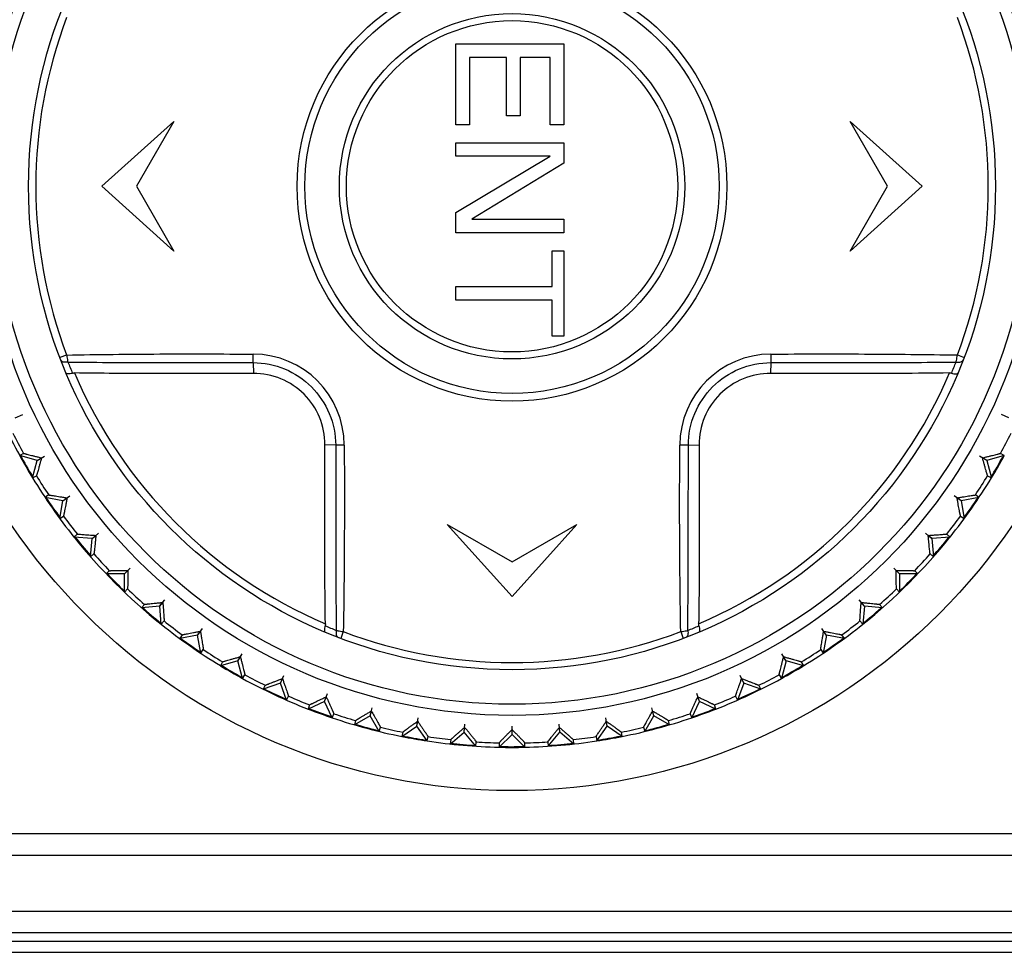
# Model space of a CAD drawing. Header units: millimetres. Extents: x 1117 to 38156, y -1945 to 7303.
# Tile 235 of 256: x 8915 to 8938, y 540 to 562. Entities that reach past the tile are written whole.
import ezdxf

# ---------------------------------------------------------------- set-up
doc = ezdxf.new("R2010")
doc.units = ezdxf.units.MM

msp = doc.modelspace()

# ---------------------------------------------------------------- linework, layer by layer
at = {"color": 7, "linetype": 'Continuous'}
for p, q in [((8925.133, 560.961), (8927.633, 560.961)), ((8925.133, 559.086), (8925.133, 560.961)), ((8927.633, 560.961), (8927.633, 559.086)), ((8926.303, 560.648), (8925.452, 560.648)), ((8925.452, 560.648), (8925.452, 559.086)), ((8926.303, 559.294), (8926.303, 560.648)), ((8927.314, 560.648), (8926.622, 560.648)), ((8926.622, 560.648), (8926.622, 559.294)), ((8927.314, 559.086), (8927.314, 560.648)), ((8916.933, 557.661), (8918.599, 559.161)), ((8918.599, 559.161), (8917.733, 557.661)), ((8925.452, 559.086), (8925.133, 559.086)), ((8926.622, 559.294), (8926.303, 559.294)), ((8927.633, 559.086), (8927.314, 559.086)), ((8934.267, 559.161), (8935.933, 557.661)), ((8935.133, 557.661), (8934.267, 559.161)), ((8925.133, 558.669), (8927.633, 558.669)), ((8925.133, 558.356), (8925.133, 558.669)), ((8927.633, 558.669), (8927.633, 558.2)), ((8927.314, 558.356), (8925.133, 558.356)), ((8925.133, 557.054), (8927.314, 558.356)), ((8927.633, 558.2), (8925.505, 556.898)), ((8918.599, 556.161), (8916.933, 557.661)), ((8917.733, 557.661), (8918.599, 556.161)), ((8934.267, 556.161), (8935.133, 557.661)), ((8935.933, 557.661), (8934.267, 556.161)), ((8925.133, 556.586), (8925.133, 557.054)), ((8925.505, 556.898), (8927.633, 556.898)), ((8927.633, 556.898), (8927.633, 556.586)), ((8927.633, 556.586), (8925.133, 556.586)), ((8927.367, 556.169), (8927.633, 556.169)), ((8927.367, 555.336), (8927.367, 556.169)), ((8927.633, 556.169), (8927.633, 554.19)), ((8925.133, 555.336), (8927.367, 555.336)), ((8925.133, 555.023), (8925.133, 555.336)), ((8927.367, 555.023), (8925.133, 555.023)), ((8927.367, 554.19), (8927.367, 555.023)), ((8927.633, 554.19), (8927.367, 554.19)), ((8916.115, 553.752), (8915.959, 553.693)), ((8936.751, 553.753), (8936.907, 553.693)), ((8920.436, 553.575), (8920.444, 553.323)), ((8932.43, 553.575), (8932.422, 553.323)), ((8914.923, 552.293), (8915.097, 552.374)), ((8937.943, 552.293), (8937.769, 552.374)), ((8922.348, 551.663), (8922.096, 551.672)), ((8930.518, 551.663), (8930.77, 551.672)), ((8915.117, 551.471), (8915.029, 551.421)), ((8915.436, 551.311), (8915.029, 551.421)), ((8915.327, 550.904), (8915.436, 551.311)), ((8915.435, 551.311), (8915.601, 551.407)), ((8915.436, 551.311), (8915.534, 551.368)), ((8937.432, 551.311), (8937.265, 551.407)), ((8937.43, 551.311), (8937.332, 551.368)), ((8937.838, 551.421), (8937.43, 551.311)), ((8937.43, 551.311), (8937.539, 550.904)), ((8937.838, 551.421), (8937.75, 551.471)), ((8915.327, 550.904), (8915.415, 550.955)), ((8937.451, 550.955), (8937.539, 550.904)), ((8915.699, 550.509), (8915.616, 550.45)), ((8916.031, 550.377), (8915.616, 550.45)), ((8916.03, 550.376), (8916.187, 550.486)), ((8916.031, 550.377), (8916.124, 550.442)), ((8936.836, 550.376), (8936.679, 550.486)), ((8936.835, 550.377), (8936.742, 550.442)), ((8937.25, 550.45), (8936.835, 550.377)), ((8937.25, 550.45), (8937.167, 550.509)), ((8915.958, 549.962), (8916.031, 550.377)), ((8936.835, 550.377), (8936.908, 549.962)), ((8915.958, 549.962), (8916.041, 550.02)), ((8936.825, 550.02), (8936.908, 549.962)), ((8924.933, 549.827), (8926.433, 548.961)), ((8926.433, 548.161), (8924.933, 549.827)), ((8927.933, 549.827), (8926.433, 548.161)), ((8926.433, 548.961), (8927.933, 549.827)), ((8916.363, 549.6), (8916.285, 549.535)), ((8916.706, 549.498), (8916.285, 549.535)), ((8916.669, 549.078), (8916.706, 549.498)), ((8916.704, 549.497), (8916.851, 549.621)), ((8916.706, 549.498), (8916.792, 549.571)), ((8936.162, 549.497), (8936.015, 549.621)), ((8936.16, 549.498), (8936.074, 549.571)), ((8936.581, 549.535), (8936.16, 549.498)), ((8936.16, 549.498), (8936.197, 549.078)), ((8936.581, 549.535), (8936.503, 549.6)), ((8916.669, 549.078), (8916.747, 549.143)), ((8936.119, 549.143), (8936.197, 549.078)), ((8917.453, 548.68), (8917.589, 548.816)), ((8935.413, 548.68), (8935.278, 548.816)), ((8917.104, 548.753), (8917.032, 548.682)), ((8917.454, 548.682), (8917.032, 548.682)), ((8917.454, 548.682), (8917.534, 548.762)), ((8917.454, 548.26), (8917.454, 548.682)), ((8935.412, 548.682), (8935.332, 548.762)), ((8935.834, 548.682), (8935.412, 548.682)), ((8935.412, 548.682), (8935.412, 548.26)), ((8935.834, 548.682), (8935.762, 548.753)), ((8917.454, 548.26), (8917.526, 548.332)), ((8935.34, 548.332), (8935.412, 548.26)), ((8917.916, 547.974), (8917.851, 547.896)), ((8918.271, 547.933), (8917.851, 547.896)), ((8918.27, 547.932), (8918.393, 548.079)), ((8918.271, 547.933), (8918.344, 548.02)), ((8918.308, 547.513), (8918.271, 547.933)), ((8934.596, 547.932), (8934.473, 548.079)), ((8934.595, 547.933), (8934.523, 548.02)), ((8934.595, 547.933), (8934.559, 547.513)), ((8935.016, 547.896), (8934.595, 547.933)), ((8935.016, 547.896), (8934.95, 547.974)), ((8918.308, 547.513), (8918.373, 547.591)), ((8934.493, 547.591), (8934.559, 547.513)), ((8918.792, 547.269), (8918.734, 547.186)), ((8919.15, 547.259), (8918.734, 547.186)), ((8919.149, 547.257), (8919.259, 547.415)), ((8919.15, 547.259), (8919.215, 547.352)), ((8919.223, 546.843), (8919.15, 547.259)), ((8922.525, 547.343), (8922.466, 547.187)), ((8930.341, 547.343), (8930.4, 547.187)), ((8933.717, 547.257), (8933.607, 547.415)), ((8933.716, 547.259), (8933.643, 546.843)), ((8933.716, 547.259), (8933.652, 547.352)), ((8934.132, 547.186), (8933.716, 547.259)), ((8934.132, 547.186), (8934.074, 547.269)), ((8919.223, 546.843), (8919.281, 546.927)), ((8920.083, 546.662), (8920.179, 546.828)), ((8920.084, 546.664), (8920.141, 546.762)), ((8932.783, 546.662), (8932.687, 546.828)), ((8932.782, 546.664), (8932.726, 546.762)), ((8933.585, 546.927), (8933.643, 546.843)), ((8920.084, 546.664), (8919.676, 546.554)), ((8919.727, 546.642), (8919.676, 546.554)), ((8920.193, 546.256), (8920.084, 546.664)), ((8932.782, 546.664), (8932.673, 546.256)), ((8933.19, 546.554), (8932.782, 546.664)), ((8933.19, 546.554), (8933.139, 546.642)), ((8920.193, 546.256), (8920.244, 546.344)), ((8921.066, 546.15), (8921.147, 546.324)), ((8931.8, 546.15), (8931.719, 546.324)), ((8932.622, 546.344), (8932.673, 546.256)), ((8921.067, 546.152), (8920.67, 546.008)), ((8920.713, 546.1), (8920.67, 546.008)), ((8921.067, 546.152), (8921.114, 546.255)), ((8921.211, 545.756), (8921.067, 546.152)), ((8931.8, 546.152), (8931.655, 545.756)), ((8931.8, 546.152), (8931.752, 546.255)), ((8932.196, 546.008), (8931.8, 546.152)), ((8932.196, 546.008), (8932.153, 546.1)), ((8921.211, 545.756), (8921.254, 545.848)), ((8922.089, 545.727), (8922.155, 545.907)), ((8930.777, 545.727), (8930.711, 545.907)), ((8931.612, 545.848), (8931.655, 545.756)), ((8922.09, 545.728), (8921.708, 545.55)), ((8921.742, 545.645), (8921.708, 545.55)), ((8922.09, 545.728), (8922.129, 545.835)), ((8922.268, 545.346), (8922.09, 545.728)), ((8930.598, 545.346), (8930.776, 545.728)), ((8930.776, 545.728), (8930.737, 545.835)), ((8931.158, 545.55), (8930.776, 545.728)), ((8931.158, 545.55), (8931.124, 545.645)), ((8922.268, 545.346), (8922.303, 545.441)), ((8923.147, 545.395), (8922.781, 545.184)), ((8923.146, 545.393), (8923.196, 545.579)), ((8923.147, 545.395), (8923.176, 545.504)), ((8923.357, 545.03), (8923.147, 545.395)), ((8929.509, 545.03), (8929.72, 545.395)), ((8929.72, 545.393), (8929.67, 545.579)), ((8929.72, 545.395), (8929.69, 545.504)), ((8930.085, 545.184), (8929.72, 545.395)), ((8930.563, 545.441), (8930.598, 545.346)), ((8922.808, 545.282), (8922.781, 545.184)), ((8923.882, 544.913), (8924.228, 545.155)), ((8924.228, 545.154), (8924.261, 545.343)), ((8924.228, 545.155), (8924.248, 545.267)), ((8924.47, 544.81), (8924.228, 545.155)), ((8925.326, 545.009), (8925.343, 545.2)), ((8926.433, 544.961), (8926.433, 545.153)), ((8927.54, 545.009), (8927.523, 545.2)), ((8928.396, 544.81), (8928.638, 545.155)), ((8928.638, 545.154), (8928.605, 545.343)), ((8928.638, 545.155), (8928.618, 545.267)), ((8928.984, 544.913), (8928.638, 545.155)), ((8930.085, 545.184), (8930.059, 545.282)), ((8923.357, 545.03), (8923.384, 545.128)), ((8923.9, 545.013), (8923.882, 544.913)), ((8925.003, 544.739), (8925.326, 545.011)), ((8925.326, 545.011), (8925.336, 545.123)), ((8925.597, 544.687), (8925.326, 545.011)), ((8926.135, 544.664), (8926.433, 544.962)), ((8926.433, 544.962), (8926.433, 545.076)), ((8926.731, 544.664), (8926.433, 544.962)), ((8927.269, 544.687), (8927.54, 545.011)), ((8927.54, 545.011), (8927.53, 545.123)), ((8927.863, 544.739), (8927.54, 545.011)), ((8928.984, 544.913), (8928.966, 545.013)), ((8929.482, 545.128), (8929.509, 545.03)), ((8924.47, 544.81), (8924.488, 544.91)), ((8925.012, 544.841), (8925.003, 544.739)), ((8925.597, 544.687), (8925.606, 544.789)), ((8926.135, 544.766), (8926.135, 544.664)), ((8926.731, 544.664), (8926.731, 544.766)), ((8927.26, 544.789), (8927.269, 544.687)), ((8927.863, 544.739), (8927.854, 544.841)), ((8928.379, 544.91), (8928.396, 544.81)), ((8953.883, 542.661), (8898.983, 542.661)), ((8898.983, 542.161), (8953.883, 542.161)), ((8896.933, 540.87), (8955.933, 540.87)), ((8896.983, 540.37), (8955.884, 540.37)), ((8943.933, 540.161), (8908.933, 540.161)), ((8910.005, 539.914), (8942.861, 539.914))]:
    msp.add_line(p, q, dxfattribs=at)
for radius in [14, 12.258, 12, 11.2, 4.978, 4.8, 4, 3.838]:
    msp.add_circle((8926.433, 557.661), radius, dxfattribs=at)
for centre, radius, start, end in [((8926.433, 557.661), 11.033, 159.2548, 200.7466), ((8926.433, 557.661), 11.033, 339.2548, 20.7466), ((8894.519, 554.035), 25.921, 358.9846, 359.4214), ((8920.429, 551.656), 2.117, 0.2803, 89.7337), ((8932.437, 551.656), 2.117, 90.2789, 179.7357), ((8959.343, 554.149), 26.919, 180.8002, 181.2209), ((8927.281, 558.138), 12.03, 202.2238, 203.5485), ((8925.612, 558.126), 12.001, 336.4514, 337.7797), ((8926.433, 557.661), 11.02, 203.1008, 246.9001), ((8926.433, 557.661), 11.02, 293.1008, 336.9001), ((8926.433, 557.661), 13, 201.3147, 208.6853), ((8926.433, 557.661), 12.898, 206.325, 208.675), ((8926.433, 557.661), 12.898, 331.325, 333.675), ((8922.921, 524.754), 26.915, 90.7993, 91.2201), ((8930.06, 525.745), 25.922, 88.9877, 89.4245), ((8926.433, 557.661), 13, 208.6896, 211.3064), ((8926.433, 557.661), 12.983, 208.6946, 211.1528), ((8926.433, 557.661), 12.983, 328.6986, 331.1582), ((8926.433, 557.661), 13, 328.6936, 331.3104), ((8926.433, 557.661), 13, 211.3147, 218.6853), ((8926.433, 557.661), 12.898, 211.325, 213.675), ((8926.433, 557.661), 13, 321.3147, 328.6853), ((8926.433, 557.661), 12.898, 326.325, 328.675), ((8926.433, 557.661), 12.983, 213.6776, 216.323), ((8926.433, 557.661), 12.983, 323.6769, 326.3224), ((8926.433, 557.661), 12.898, 216.325, 218.675), ((8926.433, 557.661), 12.898, 321.325, 323.675), ((8926.433, 557.661), 13, 218.694, 231.306), ((8926.433, 557.661), 12.983, 218.6989, 221.1586), ((8926.433, 557.661), 13, 308.694, 321.306), ((8926.433, 557.661), 12.983, 318.6944, 321.1523), ((8926.433, 557.661), 12.898, 221.325, 223.675), ((8926.433, 557.661), 12.898, 316.325, 318.675), ((8926.433, 557.661), 12.983, 223.6805, 226.3195), ((8926.433, 557.661), 12.983, 313.6805, 316.3195), ((8926.433, 557.661), 12.898, 226.325, 228.675), ((8926.433, 557.661), 12.898, 311.325, 313.675), ((8926.433, 557.661), 12.983, 228.6944, 231.1523), ((8926.433, 557.661), 12.983, 308.6989, 311.1586), ((8926.433, 557.661), 13, 231.3147, 238.6853), ((8926.433, 557.661), 12.898, 231.325, 233.675), ((8926.899, 558.483), 12.002, 246.4515, 247.7797), ((8925.957, 558.507), 12.029, 292.2237, 293.5485), ((8926.433, 557.661), 13, 301.3147, 308.6853), ((8926.433, 557.661), 12.898, 306.325, 308.675), ((8926.433, 557.661), 11.033, 249.2548, 290.7466), ((8926.433, 557.661), 12.983, 233.677, 236.3224), ((8926.433, 557.661), 12.983, 303.6776, 306.323), ((8926.433, 557.661), 12.898, 236.325, 238.675), ((8926.433, 557.661), 12.898, 301.325, 303.675), ((8926.433, 557.661), 13, 238.6936, 241.3104), ((8926.433, 557.661), 12.983, 238.6986, 241.1582), ((8926.433, 557.661), 12.983, 298.6946, 301.1528), ((8926.433, 557.661), 13, 298.6896, 301.3063), ((8926.433, 557.661), 12.898, 241.325, 243.675), ((8926.433, 557.661), 12.898, 296.325, 298.675), ((8926.433, 557.661), 13, 241.3147, 248.6853), ((8926.433, 557.661), 13, 291.3147, 298.6853), ((8926.433, 557.661), 12.983, 243.6807, 246.3204), ((8926.433, 557.661), 12.898, 246.325, 248.675), ((8926.433, 557.661), 12.898, 291.325, 293.675), ((8926.433, 557.661), 12.983, 293.6796, 296.3193), ((8926.433, 557.661), 13, 248.6901, 251.3066), ((8926.433, 557.661), 12.983, 248.6951, 251.1531), ((8926.433, 557.661), 12.898, 251.325, 253.675), ((8926.433, 557.661), 12.898, 286.325, 288.675), ((8926.433, 557.661), 12.983, 288.6983, 291.1577), ((8926.433, 557.661), 13, 288.6934, 291.3099), ((8926.433, 557.661), 13, 251.3147, 258.6853), ((8926.433, 557.661), 12.983, 253.677, 256.3211), ((8926.433, 557.661), 13, 281.3147, 288.6853), ((8926.433, 557.661), 12.983, 283.6789, 286.323), ((8926.433, 557.661), 12.898, 256.325, 258.675), ((8926.433, 557.661), 12.983, 258.6973, 261.1566), ((8926.433, 557.661), 12.898, 281.325, 283.675), ((8926.433, 557.661), 13, 258.6924, 261.3093), ((8926.433, 557.661), 13, 261.3147, 268.6853), ((8926.433, 557.661), 12.898, 261.325, 263.675), ((8926.433, 557.661), 12.983, 263.6802, 266.322), ((8926.433, 557.661), 12.898, 266.325, 268.675), ((8926.433, 557.661), 13, 271.3147, 278.6853), ((8926.433, 557.661), 12.898, 271.325, 273.675), ((8926.433, 557.661), 12.983, 273.678, 276.3198), ((8926.433, 557.661), 12.898, 276.325, 278.675), ((8926.433, 557.661), 12.983, 278.6957, 281.1544), ((8926.433, 557.661), 13, 278.6907, 281.3076), ((8926.433, 557.661), 13, 268.6918, 271.3082), ((8926.433, 557.661), 12.983, 268.6968, 271.1554)]:
    msp.add_arc(centre, radius, start, end, dxfattribs=at)
for points, knots in [([(8916.144, 553.588), (8916.126, 553.584), (8916.09, 553.581), (8916.041, 553.587), (8916.002, 553.605), (8915.985, 553.626), (8915.981, 553.637)], [0, 0, 0, 0, 0.310285, 0.581754, 0.807537, 1, 1, 1, 1]), ([(8916.115, 553.752), (8916.474, 553.759), (8917.192, 553.768), (8918.272, 553.777), (8919.354, 553.779), (8920.077, 553.774), (8920.439, 553.773)], [0, 0, 0, 0, 0.248644, 0.498526, 0.749129, 1, 1, 1, 1]), ([(8916.115, 553.752), (8916.118, 553.738), (8916.126, 553.682), (8916.136, 553.628), (8916.144, 553.588)], [0, 0, 0, 0, 0.266416, 1, 1, 1, 1]), ([(8932.427, 553.773), (8932.789, 553.776), (8933.511, 553.777), (8934.594, 553.777), (8935.674, 553.768), (8936.392, 553.759), (8936.751, 553.753)], [0, 0, 0, 0, 0.250871, 0.501473, 0.751355, 1, 1, 1, 1]), ([(8936.722, 553.588), (8936.725, 553.6), (8936.736, 553.655), (8936.745, 553.71), (8936.751, 553.753)], [0, 0, 0, 0, 0.22799, 1, 1, 1, 1]), ([(8936.722, 553.588), (8936.74, 553.585), (8936.776, 553.581), (8936.826, 553.588), (8936.865, 553.606), (8936.881, 553.627), (8936.886, 553.638)], [0, 0, 0, 0, 0.310302, 0.581776, 0.807553, 1, 1, 1, 1]), ([(8916.144, 553.588), (8916.501, 553.585), (8917.214, 553.58), (8918.286, 553.577), (8919.181, 553.576), (8919.898, 553.575), (8920.256, 553.575), (8920.436, 553.575)], [0, 0, 0, 0, 0.248965, 0.498851, 0.749297, 0.874633, 1, 1, 1, 1]), ([(8920.436, 553.575), (8920.684, 553.575), (8921.186, 553.474), (8921.82, 553.048), (8922.246, 552.414), (8922.348, 551.912), (8922.348, 551.663)], [0, 0, 0, 0, 0.249991, 0.5, 0.750012, 1, 1, 1, 1]), ([(8930.518, 551.663), (8930.519, 551.912), (8930.62, 552.414), (8931.045, 553.048), (8931.68, 553.474), (8932.182, 553.575), (8932.43, 553.575)], [0, 0, 0, 0, 0.249895, 0.499843, 0.74991, 1, 1, 1, 1]), ([(8932.43, 553.575), (8932.789, 553.576), (8933.506, 553.575), (8934.58, 553.578), (8935.652, 553.58), (8936.366, 553.585), (8936.722, 553.588)], [0, 0, 0, 0, 0.250702, 0.501149, 0.751035, 1, 1, 1, 1]), ([(8916.253, 553.331), (8916.234, 553.326), (8916.201, 553.318), (8916.161, 553.313), (8916.134, 553.315), (8916.117, 553.319), (8916.106, 553.326), (8916.103, 553.333)], [0, 0, 0, 0, 0.363654, 0.657407, 0.772232, 0.865602, 1, 1, 1, 1]), ([(8916.253, 553.331), (8916.256, 553.332), (8916.271, 553.336), (8916.286, 553.337), (8916.297, 553.337)], [0, 0, 0, 0, 0.245459, 1, 1, 1, 1]), ([(8920.444, 553.323), (8920.096, 553.322), (8919.372, 553.321), (8918.295, 553.323), (8917.261, 553.325), (8916.602, 553.332), (8916.297, 553.337)], [0, 0, 0, 0, 0.251889, 0.523537, 0.779289, 1, 1, 1, 1]), ([(8922.096, 551.672), (8922.097, 551.888), (8922.013, 552.324), (8921.647, 552.874), (8921.096, 553.24), (8920.66, 553.325), (8920.444, 553.323)], [0, 0, 0, 0, 0.251374, 0.499999, 0.748624, 1, 1, 1, 1]), ([(8932.422, 553.323), (8932.206, 553.325), (8931.77, 553.24), (8931.219, 552.874), (8930.853, 552.324), (8930.769, 551.888), (8930.77, 551.672)], [0, 0, 0, 0, 0.251375, 0.5, 0.748626, 1, 1, 1, 1]), ([(8936.569, 553.337), (8936.184, 553.33), (8935.426, 553.324), (8934.043, 553.322), (8933.047, 553.321), (8932.422, 553.323)], [0, 0, 0, 0, 0.278996, 0.548235, 1, 1, 1, 1]), ([(8936.569, 553.337), (8936.573, 553.337), (8936.588, 553.337), (8936.603, 553.335), (8936.614, 553.332)], [0, 0, 0, 0, 0.25433, 1, 1, 1, 1]), ([(8936.614, 553.332), (8936.632, 553.326), (8936.665, 553.318), (8936.706, 553.313), (8936.732, 553.315), (8936.749, 553.319), (8936.76, 553.326), (8936.763, 553.333)], [0, 0, 0, 0, 0.363666, 0.65742, 0.772244, 0.865611, 1, 1, 1, 1]), ([(8922.11, 547.525), (8922.103, 547.91), (8922.097, 548.668), (8922.094, 550.051), (8922.093, 551.047), (8922.096, 551.672)], [0, 0, 0, 0, 0.279137, 0.548315, 1, 1, 1, 1]), ([(8922.348, 551.663), (8922.349, 551.305), (8922.347, 550.588), (8922.35, 549.513), (8922.353, 548.442), (8922.357, 547.728), (8922.36, 547.372)], [0, 0, 0, 0, 0.250703, 0.501149, 0.751035, 1, 1, 1, 1]), ([(8922.546, 551.667), (8922.549, 551.305), (8922.55, 550.582), (8922.549, 549.499), (8922.541, 548.42), (8922.531, 547.701), (8922.525, 547.343)], [0, 0, 0, 0, 0.250871, 0.501473, 0.751355, 1, 1, 1, 1]), ([(8930.341, 547.343), (8930.335, 547.701), (8930.325, 548.42), (8930.317, 549.499), (8930.315, 550.582), (8930.319, 551.305), (8930.321, 551.666)], [0, 0, 0, 0, 0.248645, 0.498527, 0.749129, 1, 1, 1, 1]), ([(8930.506, 547.372), (8930.509, 547.728), (8930.513, 548.442), (8930.516, 549.514), (8930.517, 550.409), (8930.519, 551.125), (8930.519, 551.484), (8930.518, 551.663)], [0, 0, 0, 0, 0.248965, 0.498851, 0.749297, 0.874633, 1, 1, 1, 1]), ([(8930.77, 551.672), (8930.772, 551.321), (8930.773, 550.594), (8930.771, 549.516), (8930.768, 548.484), (8930.762, 547.828), (8930.757, 547.525)], [0, 0, 0, 0, 0.253606, 0.525581, 0.780277, 1, 1, 1, 1]), ([(8915.117, 551.471), (8915.117, 551.472), (8915.121, 551.471), (8915.127, 551.47), (8915.138, 551.468), (8915.152, 551.465), (8915.17, 551.46), (8915.2, 551.453), (8915.245, 551.442), (8915.306, 551.427), (8915.376, 551.409), (8915.453, 551.389), (8915.506, 551.375), (8915.534, 551.368)], [0, 0, 0, 0, 0.00648, 0.022341, 0.047413, 0.081454, 0.124051, 0.174643, 0.297541, 0.445686, 0.614743, 0.800679, 1, 1, 1, 1]), ([(8915.534, 551.368), (8915.526, 551.341), (8915.512, 551.287), (8915.49, 551.211), (8915.471, 551.141), (8915.454, 551.081), (8915.441, 551.036), (8915.432, 551.007), (8915.427, 550.989), (8915.422, 550.975), (8915.419, 550.965), (8915.416, 550.959), (8915.416, 550.955), (8915.415, 550.955)], [0, 0, 0, 0, 0.199427, 0.385378, 0.554374, 0.70251, 0.825452, 0.876006, 0.918558, 0.952614, 0.977701, 0.993538, 1, 1, 1, 1]), ([(8937.332, 551.368), (8937.36, 551.375), (8937.413, 551.389), (8937.49, 551.409), (8937.56, 551.427), (8937.621, 551.442), (8937.666, 551.453), (8937.696, 551.46), (8937.714, 551.465), (8937.728, 551.468), (8937.739, 551.47), (8937.745, 551.471), (8937.749, 551.472), (8937.75, 551.471)], [0, 0, 0, 0, 0.199427, 0.385377, 0.554372, 0.702509, 0.82545, 0.876004, 0.918557, 0.952613, 0.9777, 0.993537, 1, 1, 1, 1]), ([(8937.451, 550.955), (8937.451, 550.955), (8937.45, 550.959), (8937.447, 550.965), (8937.444, 550.975), (8937.439, 550.989), (8937.434, 551.007), (8937.425, 551.036), (8937.413, 551.081), (8937.395, 551.141), (8937.376, 551.211), (8937.354, 551.287), (8937.34, 551.341), (8937.332, 551.368)], [0, 0, 0, 0, 0.006479, 0.02234, 0.047412, 0.081453, 0.124049, 0.17464, 0.297537, 0.445683, 0.614742, 0.800679, 1, 1, 1, 1]), ([(8915.699, 550.509), (8915.7, 550.509), (8915.703, 550.508), (8915.71, 550.508), (8915.721, 550.507), (8915.735, 550.505), (8915.753, 550.502), (8915.784, 550.498), (8915.829, 550.491), (8915.892, 550.481), (8915.963, 550.469), (8916.041, 550.456), (8916.096, 550.447), (8916.124, 550.442)], [0, 0, 0, 0, 0.006467, 0.022314, 0.047417, 0.081484, 0.124046, 0.174615, 0.297555, 0.445709, 0.614672, 0.800566, 1, 1, 1, 1]), ([(8916.124, 550.442), (8916.119, 550.414), (8916.109, 550.36), (8916.094, 550.281), (8916.081, 550.211), (8916.069, 550.149), (8916.06, 550.103), (8916.054, 550.073), (8916.05, 550.055), (8916.047, 550.041), (8916.045, 550.03), (8916.042, 550.024), (8916.042, 550.021), (8916.041, 550.02)], [0, 0, 0, 0, 0.199481, 0.385367, 0.554329, 0.702459, 0.82537, 0.875938, 0.918501, 0.952563, 0.977679, 0.993532, 1, 1, 1, 1]), ([(8936.742, 550.442), (8936.77, 550.447), (8936.825, 550.456), (8936.903, 550.469), (8936.974, 550.481), (8937.037, 550.491), (8937.082, 550.498), (8937.113, 550.502), (8937.131, 550.505), (8937.145, 550.507), (8937.156, 550.508), (8937.163, 550.508), (8937.166, 550.509), (8937.167, 550.509)], [0, 0, 0, 0, 0.199481, 0.385367, 0.554329, 0.702459, 0.82537, 0.875938, 0.918501, 0.952563, 0.977679, 0.993532, 1, 1, 1, 1]), ([(8936.825, 550.02), (8936.824, 550.021), (8936.824, 550.024), (8936.822, 550.03), (8936.819, 550.041), (8936.816, 550.055), (8936.812, 550.073), (8936.806, 550.103), (8936.797, 550.149), (8936.785, 550.211), (8936.772, 550.282), (8936.757, 550.36), (8936.747, 550.414), (8936.742, 550.442)], [0, 0, 0, 0, 0.006467, 0.022314, 0.047417, 0.081484, 0.124046, 0.174615, 0.297555, 0.445709, 0.614672, 0.800566, 1, 1, 1, 1]), ([(8916.363, 549.6), (8916.364, 549.601), (8916.368, 549.601), (8916.374, 549.601), (8916.385, 549.6), (8916.399, 549.6), (8916.418, 549.599), (8916.449, 549.597), (8916.495, 549.594), (8916.558, 549.589), (8916.63, 549.584), (8916.709, 549.578), (8916.764, 549.573), (8916.792, 549.571)], [0, 0, 0, 0, 0.006467, 0.022314, 0.047417, 0.081484, 0.124046, 0.174615, 0.297555, 0.445709, 0.614672, 0.800566, 1, 1, 1, 1]), ([(8916.792, 549.571), (8916.79, 549.543), (8916.784, 549.488), (8916.777, 549.408), (8916.769, 549.337), (8916.763, 549.274), (8916.758, 549.228), (8916.755, 549.197), (8916.752, 549.179), (8916.75, 549.165), (8916.749, 549.154), (8916.748, 549.148), (8916.747, 549.144), (8916.747, 549.143)], [0, 0, 0, 0, 0.199481, 0.385367, 0.554329, 0.702459, 0.82537, 0.875938, 0.918501, 0.952563, 0.977679, 0.993532, 1, 1, 1, 1]), ([(8936.074, 549.571), (8936.102, 549.573), (8936.157, 549.578), (8936.237, 549.584), (8936.309, 549.589), (8936.372, 549.594), (8936.418, 549.597), (8936.448, 549.599), (8936.467, 549.6), (8936.481, 549.6), (8936.492, 549.601), (8936.499, 549.601), (8936.502, 549.601), (8936.503, 549.6)], [0, 0, 0, 0, 0.199481, 0.385367, 0.554329, 0.702459, 0.82537, 0.875938, 0.918501, 0.952563, 0.977679, 0.993532, 1, 1, 1, 1]), ([(8936.119, 549.143), (8936.119, 549.144), (8936.119, 549.148), (8936.117, 549.154), (8936.116, 549.165), (8936.114, 549.179), (8936.112, 549.197), (8936.108, 549.228), (8936.103, 549.274), (8936.097, 549.337), (8936.089, 549.409), (8936.082, 549.488), (8936.076, 549.543), (8936.074, 549.571)], [0, 0, 0, 0, 0.006467, 0.022314, 0.047417, 0.081484, 0.124046, 0.174615, 0.297555, 0.445709, 0.614672, 0.800566, 1, 1, 1, 1]), ([(8917.104, 548.753), (8917.105, 548.754), (8917.108, 548.754), (8917.115, 548.755), (8917.126, 548.755), (8917.14, 548.756), (8917.158, 548.757), (8917.189, 548.757), (8917.236, 548.758), (8917.299, 548.759), (8917.371, 548.76), (8917.45, 548.761), (8917.506, 548.761), (8917.534, 548.762)], [0, 0, 0, 0, 0.006467, 0.022314, 0.047417, 0.081484, 0.124046, 0.174615, 0.297555, 0.445709, 0.614672, 0.800566, 1, 1, 1, 1]), ([(8917.534, 548.762), (8917.534, 548.733), (8917.533, 548.678), (8917.533, 548.598), (8917.532, 548.526), (8917.531, 548.463), (8917.53, 548.417), (8917.529, 548.386), (8917.528, 548.368), (8917.528, 548.353), (8917.527, 548.342), (8917.526, 548.336), (8917.526, 548.332), (8917.526, 548.332)], [0, 0, 0, 0, 0.199481, 0.385367, 0.554329, 0.702459, 0.82537, 0.875938, 0.918501, 0.952563, 0.977679, 0.993532, 1, 1, 1, 1]), ([(8935.332, 548.762), (8935.361, 548.761), (8935.416, 548.761), (8935.495, 548.76), (8935.568, 548.759), (8935.631, 548.758), (8935.677, 548.757), (8935.708, 548.757), (8935.726, 548.756), (8935.74, 548.755), (8935.751, 548.755), (8935.758, 548.754), (8935.761, 548.754), (8935.762, 548.753)], [0, 0, 0, 0, 0.199481, 0.385367, 0.554329, 0.702459, 0.82537, 0.875938, 0.918501, 0.952563, 0.977679, 0.993532, 1, 1, 1, 1]), ([(8935.34, 548.332), (8935.34, 548.332), (8935.34, 548.336), (8935.339, 548.342), (8935.338, 548.353), (8935.338, 548.368), (8935.337, 548.386), (8935.336, 548.417), (8935.335, 548.463), (8935.334, 548.526), (8935.334, 548.598), (8935.333, 548.678), (8935.332, 548.733), (8935.332, 548.762)], [0, 0, 0, 0, 0.006467, 0.022314, 0.047417, 0.081484, 0.124046, 0.174615, 0.297555, 0.445709, 0.614672, 0.800566, 1, 1, 1, 1]), ([(8917.916, 547.974), (8917.916, 547.975), (8917.92, 547.975), (8917.926, 547.977), (8917.937, 547.978), (8917.952, 547.98), (8917.97, 547.982), (8918.001, 547.986), (8918.046, 547.991), (8918.109, 547.997), (8918.181, 548.004), (8918.26, 548.012), (8918.315, 548.017), (8918.344, 548.02)], [0, 0, 0, 0, 0.006467, 0.022314, 0.047417, 0.081484, 0.124046, 0.174615, 0.297555, 0.445709, 0.614672, 0.800566, 1, 1, 1, 1]), ([(8918.344, 548.02), (8918.346, 547.991), (8918.35, 547.936), (8918.356, 547.857), (8918.362, 547.785), (8918.366, 547.722), (8918.369, 547.676), (8918.371, 547.645), (8918.372, 547.627), (8918.373, 547.612), (8918.373, 547.602), (8918.373, 547.595), (8918.373, 547.591), (8918.373, 547.591)], [0, 0, 0, 0, 0.199481, 0.385367, 0.554329, 0.702459, 0.82537, 0.875938, 0.918501, 0.952563, 0.977679, 0.993532, 1, 1, 1, 1]), ([(8934.493, 547.591), (8934.493, 547.591), (8934.493, 547.595), (8934.493, 547.602), (8934.493, 547.612), (8934.494, 547.627), (8934.495, 547.645), (8934.497, 547.676), (8934.5, 547.722), (8934.504, 547.785), (8934.51, 547.857), (8934.516, 547.936), (8934.52, 547.991), (8934.523, 548.02)], [0, 0, 0, 0, 0.006467, 0.022314, 0.047417, 0.081484, 0.124046, 0.174615, 0.297555, 0.445709, 0.614672, 0.800566, 1, 1, 1, 1]), ([(8934.523, 548.02), (8934.551, 548.017), (8934.606, 548.012), (8934.685, 548.004), (8934.757, 547.997), (8934.82, 547.991), (8934.866, 547.986), (8934.896, 547.982), (8934.915, 547.98), (8934.929, 547.978), (8934.94, 547.977), (8934.946, 547.975), (8934.95, 547.975), (8934.95, 547.974)], [0, 0, 0, 0, 0.199481, 0.385367, 0.554329, 0.702459, 0.82537, 0.875938, 0.918501, 0.952563, 0.977679, 0.993532, 1, 1, 1, 1]), ([(8922.104, 547.48), (8922.098, 547.462), (8922.09, 547.428), (8922.085, 547.388), (8922.087, 547.362), (8922.091, 547.344), (8922.099, 547.333), (8922.105, 547.33)], [0, 0, 0, 0, 0.363666, 0.657421, 0.772245, 0.865612, 1, 1, 1, 1]), ([(8922.11, 547.525), (8922.11, 547.521), (8922.11, 547.506), (8922.107, 547.491), (8922.104, 547.48)], [0, 0, 0, 0, 0.254329, 1, 1, 1, 1]), ([(8930.762, 547.48), (8930.761, 547.484), (8930.758, 547.498), (8930.756, 547.513), (8930.757, 547.525)], [0, 0, 0, 0, 0.245459, 1, 1, 1, 1]), ([(8930.762, 547.48), (8930.768, 547.462), (8930.776, 547.428), (8930.781, 547.388), (8930.779, 547.362), (8930.775, 547.344), (8930.767, 547.333), (8930.761, 547.331)], [0, 0, 0, 0, 0.363655, 0.657408, 0.772233, 0.865603, 1, 1, 1, 1]), ([(8918.792, 547.269), (8918.793, 547.269), (8918.797, 547.27), (8918.803, 547.272), (8918.813, 547.274), (8918.828, 547.278), (8918.846, 547.281), (8918.876, 547.287), (8918.921, 547.296), (8918.983, 547.308), (8919.054, 547.322), (8919.132, 547.336), (8919.186, 547.346), (8919.215, 547.352)], [0, 0, 0, 0, 0.006467, 0.022314, 0.047417, 0.081484, 0.124046, 0.174615, 0.297555, 0.445709, 0.614672, 0.800566, 1, 1, 1, 1]), ([(8919.215, 547.352), (8919.219, 547.323), (8919.228, 547.269), (8919.241, 547.19), (8919.253, 547.119), (8919.263, 547.057), (8919.27, 547.011), (8919.275, 546.981), (8919.277, 546.963), (8919.279, 546.948), (8919.281, 546.937), (8919.281, 546.931), (8919.282, 546.927), (8919.281, 546.927)], [0, 0, 0, 0, 0.199481, 0.385367, 0.554329, 0.702459, 0.82537, 0.875938, 0.918501, 0.952563, 0.977679, 0.993532, 1, 1, 1, 1]), ([(8922.36, 547.372), (8922.357, 547.353), (8922.354, 547.318), (8922.36, 547.268), (8922.378, 547.229), (8922.399, 547.212), (8922.41, 547.208)], [0, 0, 0, 0, 0.310302, 0.581778, 0.807554, 1, 1, 1, 1]), ([(8922.36, 547.372), (8922.373, 547.369), (8922.427, 547.358), (8922.482, 547.349), (8922.525, 547.343)], [0, 0, 0, 0, 0.227991, 1, 1, 1, 1]), ([(8930.341, 547.343), (8930.356, 547.345), (8930.411, 547.353), (8930.466, 547.363), (8930.506, 547.372)], [0, 0, 0, 0, 0.266415, 1, 1, 1, 1]), ([(8930.506, 547.372), (8930.509, 547.353), (8930.513, 547.318), (8930.506, 547.268), (8930.488, 547.229), (8930.467, 547.212), (8930.456, 547.208)], [0, 0, 0, 0, 0.310286, 0.581756, 0.807538, 1, 1, 1, 1]), ([(8933.585, 546.927), (8933.584, 546.927), (8933.585, 546.931), (8933.585, 546.937), (8933.587, 546.948), (8933.589, 546.963), (8933.591, 546.981), (8933.596, 547.011), (8933.603, 547.057), (8933.613, 547.119), (8933.625, 547.19), (8933.638, 547.269), (8933.647, 547.323), (8933.652, 547.352)], [0, 0, 0, 0, 0.006467, 0.022314, 0.047417, 0.081484, 0.124046, 0.174615, 0.297555, 0.445709, 0.614672, 0.800566, 1, 1, 1, 1]), ([(8933.652, 547.352), (8933.68, 547.346), (8933.734, 547.336), (8933.812, 547.322), (8933.883, 547.308), (8933.945, 547.296), (8933.99, 547.287), (8934.021, 547.281), (8934.039, 547.278), (8934.053, 547.274), (8934.063, 547.272), (8934.069, 547.27), (8934.073, 547.269), (8934.074, 547.269)], [0, 0, 0, 0, 0.199481, 0.385367, 0.554329, 0.702459, 0.82537, 0.875938, 0.918501, 0.952563, 0.977679, 0.993532, 1, 1, 1, 1]), ([(8919.727, 546.642), (8919.728, 546.643), (8919.731, 546.644), (8919.737, 546.647), (8919.748, 546.65), (8919.761, 546.654), (8919.779, 546.659), (8919.809, 546.668), (8919.853, 546.681), (8919.914, 546.698), (8919.983, 546.718), (8920.06, 546.739), (8920.113, 546.754), (8920.141, 546.762)], [0, 0, 0, 0, 0.00648, 0.022341, 0.047414, 0.081455, 0.124052, 0.174644, 0.297542, 0.445687, 0.614744, 0.800679, 1, 1, 1, 1]), ([(8920.141, 546.762), (8920.148, 546.734), (8920.162, 546.68), (8920.181, 546.603), (8920.199, 546.534), (8920.215, 546.472), (8920.226, 546.428), (8920.233, 546.397), (8920.237, 546.38), (8920.24, 546.365), (8920.243, 546.355), (8920.243, 546.348), (8920.244, 546.345), (8920.244, 546.344)], [0, 0, 0, 0, 0.199427, 0.385378, 0.554375, 0.702511, 0.825453, 0.876007, 0.918559, 0.952614, 0.977701, 0.993538, 1, 1, 1, 1]), ([(8932.622, 546.344), (8932.622, 546.345), (8932.623, 546.348), (8932.623, 546.355), (8932.626, 546.365), (8932.629, 546.38), (8932.633, 546.397), (8932.64, 546.428), (8932.652, 546.472), (8932.667, 546.534), (8932.685, 546.604), (8932.705, 546.68), (8932.718, 546.734), (8932.726, 546.762)], [0, 0, 0, 0, 0.006479, 0.022339, 0.04741, 0.081452, 0.124048, 0.174639, 0.297535, 0.445682, 0.614742, 0.800679, 1, 1, 1, 1]), ([(8932.726, 546.762), (8932.753, 546.754), (8932.806, 546.739), (8932.883, 546.718), (8932.952, 546.698), (8933.013, 546.681), (8933.057, 546.668), (8933.087, 546.659), (8933.105, 546.654), (8933.118, 546.65), (8933.129, 546.647), (8933.135, 546.644), (8933.138, 546.643), (8933.139, 546.642)], [0, 0, 0, 0, 0.199427, 0.385376, 0.554371, 0.702508, 0.825449, 0.876003, 0.918556, 0.952613, 0.9777, 0.993537, 1, 1, 1, 1]), ([(8920.713, 546.1), (8920.713, 546.101), (8920.717, 546.102), (8920.723, 546.105), (8920.733, 546.109), (8920.746, 546.115), (8920.763, 546.121), (8920.792, 546.133), (8920.835, 546.149), (8920.894, 546.172), (8920.961, 546.197), (8921.036, 546.225), (8921.088, 546.245), (8921.114, 546.255)], [0, 0, 0, 0, 0.006467, 0.022314, 0.047417, 0.081484, 0.124046, 0.174615, 0.297555, 0.445709, 0.614672, 0.800566, 1, 1, 1, 1]), ([(8921.114, 546.255), (8921.124, 546.228), (8921.142, 546.176), (8921.169, 546.101), (8921.193, 546.033), (8921.213, 545.973), (8921.228, 545.929), (8921.238, 545.9), (8921.244, 545.883), (8921.248, 545.869), (8921.252, 545.858), (8921.253, 545.852), (8921.254, 545.849), (8921.254, 545.848)], [0, 0, 0, 0, 0.199481, 0.385367, 0.554329, 0.702459, 0.82537, 0.875938, 0.918501, 0.952563, 0.977679, 0.993532, 1, 1, 1, 1]), ([(8931.612, 545.848), (8931.612, 545.849), (8931.613, 545.852), (8931.615, 545.858), (8931.618, 545.869), (8931.622, 545.883), (8931.628, 545.9), (8931.638, 545.929), (8931.653, 545.973), (8931.673, 546.033), (8931.697, 546.101), (8931.724, 546.176), (8931.742, 546.228), (8931.752, 546.255)], [0, 0, 0, 0, 0.006467, 0.022314, 0.047417, 0.081484, 0.124046, 0.174615, 0.297555, 0.445709, 0.614672, 0.800566, 1, 1, 1, 1]), ([(8931.752, 546.255), (8931.779, 546.245), (8931.83, 546.225), (8931.905, 546.197), (8931.972, 546.172), (8932.031, 546.149), (8932.074, 546.133), (8932.103, 546.121), (8932.12, 546.115), (8932.133, 546.109), (8932.144, 546.105), (8932.149, 546.102), (8932.153, 546.101), (8932.153, 546.1)], [0, 0, 0, 0, 0.199481, 0.385367, 0.554329, 0.702459, 0.82537, 0.875938, 0.918501, 0.952563, 0.977679, 0.993532, 1, 1, 1, 1]), ([(8921.742, 545.645), (8921.743, 545.646), (8921.746, 545.648), (8921.751, 545.651), (8921.761, 545.656), (8921.774, 545.663), (8921.79, 545.671), (8921.818, 545.685), (8921.86, 545.705), (8921.916, 545.733), (8921.981, 545.764), (8922.053, 545.798), (8922.103, 545.822), (8922.129, 545.835)], [0, 0, 0, 0, 0.006467, 0.022314, 0.047417, 0.081484, 0.124046, 0.174615, 0.297555, 0.445709, 0.614672, 0.800566, 1, 1, 1, 1]), ([(8922.129, 545.835), (8922.141, 545.809), (8922.164, 545.758), (8922.196, 545.686), (8922.226, 545.62), (8922.252, 545.563), (8922.271, 545.52), (8922.283, 545.492), (8922.29, 545.475), (8922.296, 545.462), (8922.3, 545.452), (8922.302, 545.445), (8922.303, 545.442), (8922.303, 545.441)], [0, 0, 0, 0, 0.199481, 0.385367, 0.554329, 0.702459, 0.82537, 0.875938, 0.918501, 0.952563, 0.977679, 0.993532, 1, 1, 1, 1]), ([(8930.563, 545.441), (8930.563, 545.442), (8930.564, 545.445), (8930.566, 545.452), (8930.571, 545.462), (8930.576, 545.475), (8930.583, 545.492), (8930.596, 545.52), (8930.614, 545.563), (8930.64, 545.62), (8930.67, 545.686), (8930.703, 545.758), (8930.726, 545.809), (8930.737, 545.835)], [0, 0, 0, 0, 0.006467, 0.022314, 0.047417, 0.081484, 0.124046, 0.174615, 0.297555, 0.445709, 0.614672, 0.800566, 1, 1, 1, 1]), ([(8930.737, 545.835), (8930.763, 545.822), (8930.813, 545.798), (8930.885, 545.764), (8930.95, 545.733), (8931.007, 545.705), (8931.048, 545.685), (8931.076, 545.671), (8931.092, 545.663), (8931.105, 545.656), (8931.115, 545.651), (8931.12, 545.648), (8931.123, 545.646), (8931.124, 545.645)], [0, 0, 0, 0, 0.199481, 0.385367, 0.554329, 0.702459, 0.82537, 0.875938, 0.918501, 0.952563, 0.977679, 0.993532, 1, 1, 1, 1]), ([(8922.808, 545.282), (8922.808, 545.283), (8922.811, 545.285), (8922.816, 545.289), (8922.825, 545.295), (8922.837, 545.303), (8922.853, 545.312), (8922.879, 545.328), (8922.919, 545.352), (8922.973, 545.385), (8923.035, 545.421), (8923.104, 545.462), (8923.151, 545.49), (8923.176, 545.504)], [0, 0, 0, 0, 0.006467, 0.022314, 0.047417, 0.081484, 0.124046, 0.174615, 0.297555, 0.445709, 0.614672, 0.800566, 1, 1, 1, 1]), ([(8923.176, 545.504), (8923.19, 545.48), (8923.217, 545.431), (8923.256, 545.362), (8923.292, 545.299), (8923.322, 545.244), (8923.344, 545.204), (8923.359, 545.176), (8923.368, 545.16), (8923.375, 545.148), (8923.38, 545.138), (8923.382, 545.132), (8923.384, 545.129), (8923.384, 545.128)], [0, 0, 0, 0, 0.199481, 0.385367, 0.554329, 0.702459, 0.82537, 0.875938, 0.918501, 0.952563, 0.977679, 0.993532, 1, 1, 1, 1]), ([(8929.482, 545.128), (8929.482, 545.129), (8929.484, 545.132), (8929.486, 545.138), (8929.492, 545.148), (8929.498, 545.16), (8929.507, 545.176), (8929.522, 545.204), (8929.544, 545.244), (8929.575, 545.299), (8929.61, 545.362), (8929.649, 545.431), (8929.676, 545.48), (8929.69, 545.504)], [0, 0, 0, 0, 0.006467, 0.022314, 0.047417, 0.081484, 0.124046, 0.174615, 0.297555, 0.445709, 0.614672, 0.800566, 1, 1, 1, 1]), ([(8929.69, 545.504), (8929.715, 545.49), (8929.763, 545.462), (8929.831, 545.421), (8929.893, 545.385), (8929.947, 545.352), (8929.987, 545.328), (8930.013, 545.312), (8930.029, 545.303), (8930.041, 545.295), (8930.05, 545.289), (8930.055, 545.285), (8930.058, 545.283), (8930.059, 545.282)], [0, 0, 0, 0, 0.199481, 0.385367, 0.554329, 0.702459, 0.82537, 0.875938, 0.918501, 0.952563, 0.977679, 0.993532, 1, 1, 1, 1]), ([(8923.9, 545.013), (8923.9, 545.014), (8923.903, 545.016), (8923.908, 545.021), (8923.917, 545.027), (8923.928, 545.036), (8923.943, 545.047), (8923.968, 545.066), (8924.005, 545.093), (8924.056, 545.13), (8924.115, 545.172), (8924.179, 545.218), (8924.224, 545.25), (8924.248, 545.267)], [0, 0, 0, 0, 0.006467, 0.022314, 0.047417, 0.081484, 0.124046, 0.174615, 0.297555, 0.445709, 0.614672, 0.800566, 1, 1, 1, 1]), ([(8924.248, 545.267), (8924.264, 545.243), (8924.295, 545.198), (8924.34, 545.132), (8924.381, 545.072), (8924.416, 545.02), (8924.442, 544.982), (8924.459, 544.956), (8924.469, 544.941), (8924.477, 544.929), (8924.483, 544.919), (8924.486, 544.914), (8924.488, 544.911), (8924.488, 544.91)], [0, 0, 0, 0, 0.199481, 0.385367, 0.554329, 0.702459, 0.82537, 0.875938, 0.918501, 0.952563, 0.977679, 0.993532, 1, 1, 1, 1]), ([(8928.379, 544.91), (8928.378, 544.911), (8928.381, 544.914), (8928.383, 544.919), (8928.389, 544.929), (8928.397, 544.941), (8928.407, 544.956), (8928.424, 544.982), (8928.45, 545.02), (8928.485, 545.073), (8928.526, 545.132), (8928.571, 545.198), (8928.602, 545.243), (8928.618, 545.267)], [0, 0, 0, 0, 0.006467, 0.022314, 0.047417, 0.081484, 0.124046, 0.174615, 0.297555, 0.445709, 0.614672, 0.800566, 1, 1, 1, 1]), ([(8928.618, 545.267), (8928.642, 545.25), (8928.687, 545.218), (8928.751, 545.172), (8928.81, 545.13), (8928.861, 545.093), (8928.898, 545.066), (8928.923, 545.047), (8928.938, 545.036), (8928.949, 545.027), (8928.958, 545.021), (8928.963, 545.016), (8928.966, 545.014), (8928.966, 545.013)], [0, 0, 0, 0, 0.199481, 0.385367, 0.554329, 0.702459, 0.82537, 0.875938, 0.918501, 0.952563, 0.977679, 0.993532, 1, 1, 1, 1]), ([(8925.012, 544.841), (8925.012, 544.842), (8925.015, 544.844), (8925.019, 544.849), (8925.027, 544.856), (8925.038, 544.866), (8925.052, 544.878), (8925.075, 544.899), (8925.11, 544.929), (8925.157, 544.97), (8925.212, 545.017), (8925.272, 545.069), (8925.314, 545.105), (8925.336, 545.123)], [0, 0, 0, 0, 0.006467, 0.022314, 0.047417, 0.081484, 0.124046, 0.174615, 0.297555, 0.445709, 0.614672, 0.800566, 1, 1, 1, 1]), ([(8925.336, 545.123), (8925.354, 545.101), (8925.39, 545.059), (8925.44, 544.997), (8925.486, 544.942), (8925.526, 544.893), (8925.555, 544.857), (8925.574, 544.832), (8925.585, 544.818), (8925.594, 544.807), (8925.601, 544.798), (8925.604, 544.792), (8925.606, 544.79), (8925.606, 544.789)], [0, 0, 0, 0, 0.199481, 0.385367, 0.554329, 0.702459, 0.82537, 0.875938, 0.918501, 0.952563, 0.977679, 0.993532, 1, 1, 1, 1]), ([(8926.135, 544.766), (8926.135, 544.767), (8926.137, 544.769), (8926.141, 544.774), (8926.149, 544.782), (8926.159, 544.793), (8926.171, 544.806), (8926.192, 544.829), (8926.224, 544.862), (8926.268, 544.907), (8926.319, 544.959), (8926.374, 545.016), (8926.413, 545.055), (8926.433, 545.076)], [0, 0, 0, 0, 0.006467, 0.022314, 0.047417, 0.081484, 0.124046, 0.174615, 0.297555, 0.445709, 0.614672, 0.800566, 1, 1, 1, 1]), ([(8926.433, 545.076), (8926.453, 545.055), (8926.492, 545.016), (8926.548, 544.959), (8926.598, 544.907), (8926.642, 544.862), (8926.674, 544.829), (8926.695, 544.806), (8926.708, 544.793), (8926.717, 544.782), (8926.725, 544.774), (8926.729, 544.769), (8926.731, 544.767), (8926.731, 544.766)], [0, 0, 0, 0, 0.199481, 0.385367, 0.554329, 0.702459, 0.82537, 0.875938, 0.918501, 0.952563, 0.977679, 0.993532, 1, 1, 1, 1]), ([(8927.26, 544.789), (8927.26, 544.79), (8927.262, 544.792), (8927.265, 544.798), (8927.272, 544.807), (8927.281, 544.818), (8927.292, 544.832), (8927.312, 544.857), (8927.341, 544.893), (8927.38, 544.942), (8927.426, 544.997), (8927.477, 545.059), (8927.512, 545.101), (8927.53, 545.123)], [0, 0, 0, 0, 0.006467, 0.022314, 0.047417, 0.081484, 0.124046, 0.174615, 0.297555, 0.445709, 0.614672, 0.800566, 1, 1, 1, 1]), ([(8927.53, 545.123), (8927.552, 545.105), (8927.594, 545.069), (8927.654, 545.017), (8927.709, 544.97), (8927.756, 544.929), (8927.791, 544.899), (8927.814, 544.878), (8927.828, 544.866), (8927.839, 544.856), (8927.847, 544.849), (8927.851, 544.844), (8927.854, 544.842), (8927.854, 544.841)], [0, 0, 0, 0, 0.199481, 0.385367, 0.554329, 0.702459, 0.82537, 0.875938, 0.918501, 0.952563, 0.977679, 0.993532, 1, 1, 1, 1])]:
    msp.add_open_spline(points, degree=3, knots=knots, dxfattribs=at)

doc.saveas('drawing.dxf')
